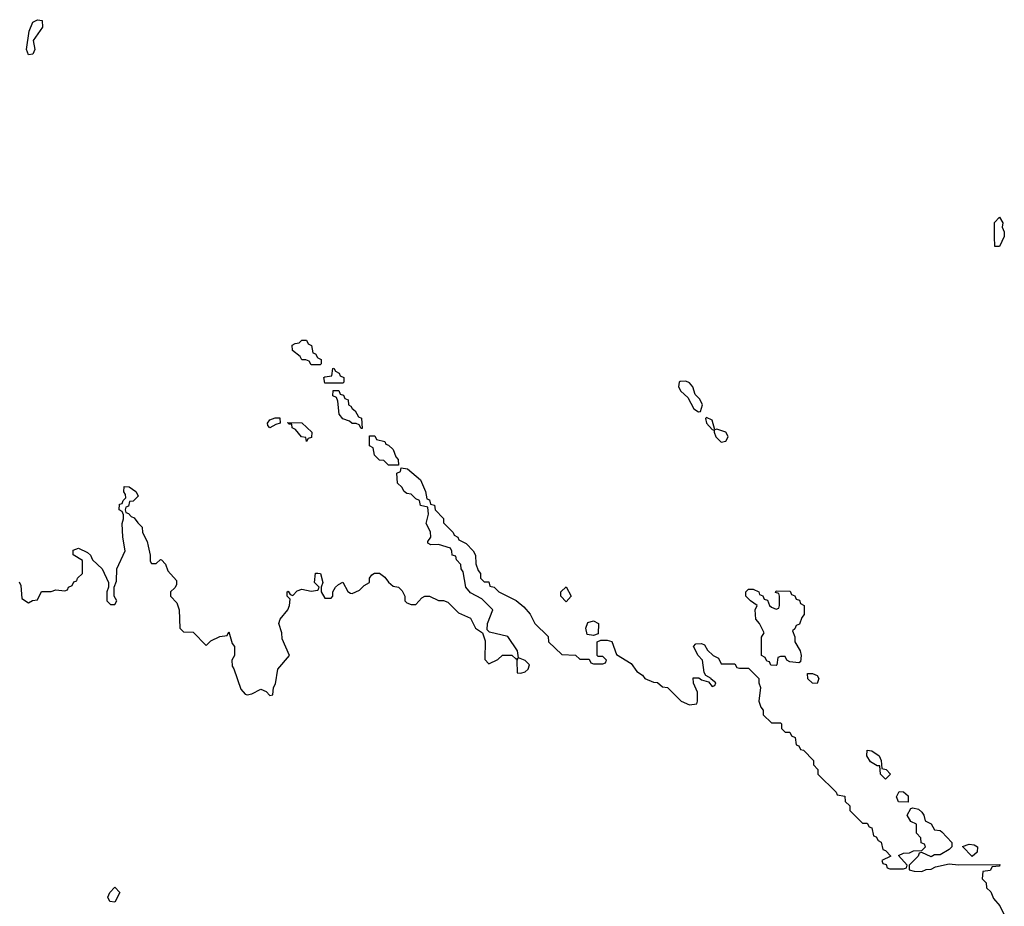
# Model space of a CAD drawing. Header units: inches. Extents: x 2701622 to 2964296, y 496201 to 720542.
# Tile 53 of 256: x 2748692 to 2753012, y 681729 to 685621. Entities that reach past the tile are written whole.
import ezdxf

# ---------------------------------------------------------------- set-up
doc = ezdxf.new("R2010")
doc.units = ezdxf.units.IN
doc.header["$MEASUREMENT"] = 0
doc.layers.add('C7648', color=7, linetype='Continuous')
doc.layers.add('C7658', color=7, linetype='Continuous')

msp = doc.modelspace()

# ---------------------------------------------------------------- linework, layer by layer
at = {"layer": 'C7648', "color": 4}
for points, elevation in [([(2748730, 685466), (2748722, 685490), (2748733.2, 685570), (2748750, 685610.8), (2748770, 685621), (2748790, 685618), (2748792.5, 685587.5), (2748751, 685530), (2748758.8, 685490), (2748750, 685469.3)], 8), ([(2749790, 683829), (2749780.2, 683840.2), (2749779, 683850), (2749790, 683864.7), (2749812.7, 683872.7), (2749832.7, 683872.7), (2749834, 683850), (2749815.3, 683844.7)], 8), ([(2749950, 683769), (2749947.3, 683787.3), (2749928, 683790), (2749902, 683822), (2749888, 683830), (2749886, 683846), (2749874, 683846), (2749867.3, 683852.7), (2749930, 683852), (2749974, 683810), (2749972.7, 683787.3), (2749958, 683782)], 8), ([(2749110, 681748), (2749088, 681750), (2749078, 681770), (2749088, 681790), (2749110, 681814), (2749132, 681790)], 4)]:
    msp.add_lwpolyline(points, close=True, dxfattribs=dict(at, elevation=elevation))
at = {"layer": 'C7648', "color": 4, "elevation": 8}
for points in [[(2750000, 684106), (2749970, 684106), (2749962, 684122), (2749948, 684128), (2749930, 684128.7), (2749922, 684142), (2749889.1, 684169.1), (2749888, 684192), (2749900.4, 684199.6), (2749918, 684202), (2749930, 684214), (2749950, 684214), (2749958, 684198), (2749971.6, 684191.6), (2749978, 684158), (2749990, 684154), (2749998, 684138), (2750000, 684137)], [(2748690, 683154), (2748696.9, 683136.9), (2748701, 683081), (2748730, 683062), (2748748.4, 683071.6), (2748770, 683074), (2748788.4, 683111.6), (2748830, 683111.3), (2748850, 683118), (2748890, 683114), (2748902, 683118), (2748906, 683130), (2748922, 683138), (2748930, 683154), (2748942, 683158), (2748946, 683170), (2748968, 683190), (2748967.3, 683247.3), (2748927.3, 683272.7), (2748927.3, 683292.7), (2748950, 683302), (2748990, 683282), (2749002, 683270), (2749012, 683250), (2749054, 683210), (2749082, 683150), (2749082, 683130), (2749074, 683110), (2749074, 683070), (2749090, 683054), (2749110, 683054), (2749118, 683070), (2749106, 683090), (2749106, 683130), (2749116.4, 683156.4), (2749118, 683210), (2749155.3, 683290), (2749144, 683350), (2749142, 683410), (2749148, 683430), (2749147.3, 683447.3), (2749142, 683462), (2749128, 683470), (2749130, 683494), (2749142, 683498), (2749146, 683510), (2749158, 683522), (2749156.4, 683536.4), (2749149, 683549), (2749150, 683571.3), (2749172, 683570), (2749202, 683550), (2749210, 683534), (2749211.3, 683530), (2749190, 683508), (2749174, 683506), (2749170, 683486), (2749158, 683482), (2749154, 683470), (2749158, 683458), (2749170, 683454), (2749181, 683441), (2749194.4, 683434.4), (2749210, 683412), (2749230, 683394), (2749231.3, 683370), (2749250.7, 683330.7), (2749256, 683310), (2749264.7, 683270), (2749264.7, 683244.7), (2749270, 683234), (2749290, 683234), (2749310, 683252), (2749314, 683250), (2749331.6, 683231.6), (2749342, 683202), (2749379.6, 683159.6), (2749379.6, 683140.4), (2749372.7, 683127.3), (2749354, 683110), (2749354, 683090), (2749382, 683062), (2749391.1, 683031.1), (2749394, 682950), (2749410, 682934), (2749452.7, 682932.7), (2749510, 682874), (2749530, 682894), (2749570, 682914), (2749602, 682918), (2749610, 682934), (2749623.6, 682883.6), (2749634, 682870), (2749634, 682830), (2749622, 682810), (2749623.6, 682783.6), (2749631.6, 682771.6), (2749662, 682682), (2749681, 682661), (2749690, 682658), (2749710, 682662), (2749750, 682682), (2749772.7, 682672.7), (2749790, 682654), (2749802, 682658), (2749806, 682690), (2749814.6, 682705.4), (2749824, 682770), (2749875.3, 682830), (2749843.1, 682903.1), (2749842, 682930), (2749829, 682970), (2749835.3, 682990), (2749868, 683030), (2749875.3, 683050), (2749878, 683078), (2749866, 683090), (2749866, 683110), (2749870, 683112), (2749878, 683098), (2749890, 683094), (2749910, 683114), (2749930, 683122), (2749970, 683112), (2750000, 683117.6)], [(2750000, 683136), (2749986, 683150), (2749990, 683192), (2750000, 683191.1)]]:
    msp.add_lwpolyline(points, dxfattribs=at)
at = {"layer": 'C7658', "color": 4}
for points, elevation in [([(2752970, 684626), (2752968, 684670), (2752968.9, 684731.1), (2752990, 684754), (2753004.7, 684730), (2753002, 684710), (2753011, 684690), (2753011.3, 684670), (2752990, 684626)], 8), ([(2750030, 684026), (2750026, 684050), (2750030, 684054), (2750062, 684058), (2750066, 684090), (2750070, 684092), (2750078, 684078), (2750094, 684070), (2750098, 684058), (2750114, 684050), (2750114, 684030), (2750110, 684026)], 8), ([(2751614.9, 684034.9), (2751590, 684033.3), (2751585.5, 684030), (2751582.4, 684010), (2751592.7, 683990), (2751622.6, 683962.6), (2751650, 683913), (2751670, 683899.3), (2751678.7, 683901.3), (2751688, 683930), (2751675.5, 683955.5), (2751655.2, 683975.2), (2751645.6, 684010), (2751630, 684027.3)], 12), ([(2750190, 683826), (2750182, 683842), (2750168, 683848), (2750150, 683848.7), (2750138.6, 683858.6), (2750110, 683869.2), (2750094, 683890), (2750087.3, 683947.3), (2750082, 683962), (2750066, 683970), (2750067.3, 683992.7), (2750092.7, 683992.7), (2750098, 683978), (2750112.7, 683972.7), (2750118, 683958), (2750132.7, 683952.7), (2750134, 683930), (2750144.7, 683924.7), (2750150, 683914), (2750163.6, 683903.6), (2750178, 683878), (2750191.6, 683871.6), (2750194, 683826)], 8), ([(2751704.9, 683875.1), (2751701, 683870), (2751704.4, 683850), (2751730, 683822.8), (2751739.1, 683819.1), (2751738, 683810), (2751745.7, 683790), (2751770, 683767), (2751790, 683770.6), (2751799.7, 683790), (2751797.4, 683797.4), (2751789.2, 683810), (2751750, 683823.7), (2751741.2, 683821.2), (2751730, 683862.7)], 12), ([(2750310, 683666), (2750290, 683686), (2750270, 683688), (2750248, 683710), (2750242, 683742), (2750226, 683750), (2750226, 683794), (2750250, 683794), (2750258, 683778), (2750294, 683770), (2750298, 683758), (2750310, 683754), (2750330, 683734), (2750342, 683702), (2750352, 683690), (2750354, 683666), (2750350, 683666)], 8), ([(2751090, 683066), (2751066, 683090), (2751066, 683110), (2751090, 683132), (2751112, 683090)], 8), ([(2752010, 683034), (2752022, 683038), (2752026, 683050), (2752026, 683090), (2752022, 683102), (2752007.3, 683107.3), (2752010, 683114), (2752072.7, 683112.7), (2752078, 683098), (2752092.7, 683092.7), (2752098, 683078), (2752112.7, 683072.7), (2752118, 683058), (2752134, 683050), (2752134, 683010), (2752123.6, 682996.4), (2752112.7, 682967.3), (2752098, 682962), (2752092.7, 682947.3), (2752082, 682938), (2752092, 682912), (2752092, 682890), (2752116, 682850), (2752121, 682830), (2752116.9, 682803.1), (2752110, 682798), (2752070, 682802), (2752058, 682810), (2752050, 682826), (2752030, 682826), (2752018, 682822), (2752014, 682790), (2752010, 682786), (2751987.3, 682787.3), (2751982, 682802), (2751970, 682806), (2751962, 682822), (2751946, 682830), (2751946, 682910), (2751958, 682930), (2751938, 682970), (2751922, 682990), (2751919, 683030), (2751928, 683050), (2751898, 683070), (2751878, 683090), (2751878, 683110), (2751890, 683122), (2751910, 683122), (2751934, 683110), (2751938, 683098), (2751952.7, 683092.7), (2751958, 683078), (2751972.7, 683072.7), (2751982, 683050), (2751990, 683042)], 8), ([(2751210, 682918), (2751182, 682922), (2751175.3, 682950), (2751185.2, 682974.8), (2751210, 682982), (2751231.3, 682971.3), (2751230, 682926)], 8), ([(2752190, 682708), (2752170, 682708.7), (2752150, 682728), (2752148.7, 682751.3), (2752170, 682751.3), (2752190, 682742), (2752198, 682730)], 8), ([(2752490, 682288), (2752468, 682310), (2752466, 682346), (2752454, 682346), (2752424, 682364), (2752408, 682390), (2752410, 682414), (2752430, 682412), (2752462, 682390), (2752471.3, 682370), (2752474, 682334), (2752494, 682330), (2752512, 682310)], 8), ([(2752590, 682186), (2752548, 682188), (2752538, 682210), (2752550, 682234), (2752570, 682232), (2752590, 682214)], 8), ([(2752870, 681948), (2752828, 681992), (2752858, 682002), (2752878.8, 681998.8), (2752894, 681990), (2752892.7, 681967.3)], 8)]:
    msp.add_lwpolyline(points, close=True, dxfattribs=dict(at, elevation=elevation))
at = {"layer": 'C7658', "color": 4, "elevation": 8}
for points in [[(2750000, 684137), (2750014, 684130), (2750014, 684110), (2750010, 684106), (2750000, 684106)], [(2750000, 683191.1), (2750011.3, 683190), (2750022, 683150), (2750014, 683130), (2750014, 683110), (2750030, 683082), (2750058, 683082), (2750066, 683090), (2750066, 683110), (2750078, 683130), (2750090, 683142), (2750110, 683152), (2750131.6, 683111.6), (2750143.6, 683103.6), (2750150, 683102), (2750183.1, 683116.9), (2750203.1, 683136.9), (2750226, 683150), (2750226, 683170), (2750236.4, 683183.6), (2750248.9, 683191.1), (2750270, 683191.3), (2750294.4, 683174.4), (2750310, 683152), (2750330, 683134), (2750354, 683130), (2750370, 683114), (2750382, 683090), (2750382, 683070), (2750390, 683062), (2750410, 683054), (2750430, 683054), (2750456.4, 683083.6), (2750470, 683091.3), (2750490, 683091), (2750530, 683071.3), (2750551.1, 683071.1), (2750570, 683064.7), (2750616.9, 683016.9), (2750670, 682994), (2750692, 682950), (2750722, 682930), (2750734.8, 682894.8), (2750732.7, 682812.7), (2750750, 682794), (2750790, 682812), (2750810, 682831.3), (2750851.6, 682831.6), (2750870, 682814), (2750878, 682818), (2750872.7, 682807.3), (2750874, 682754), (2750890, 682752), (2750910, 682758), (2750922, 682770), (2750928, 682790), (2750910, 682808), (2750880.4, 682820.4), (2750875.3, 682850), (2750834, 682914), (2750753.2, 682933.2), (2750743.1, 682943.1), (2750744, 682970), (2750768, 683030), (2750719, 683079), (2750670, 683106), (2750649.6, 683129.6), (2750638, 683198), (2750628.7, 683210), (2750628, 683230), (2750608, 683250), (2750606, 683266), (2750588.7, 683270), (2750588, 683288), (2750582, 683302), (2750530, 683317.2), (2750495.3, 683315.3), (2750483.1, 683323.1), (2750482, 683330), (2750495.3, 683350), (2750493.6, 683373.6), (2750475.3, 683410), (2750486, 683450), (2750482, 683482), (2750450, 683488), (2750446, 683510), (2750430, 683518), (2750410, 683538), (2750390, 683542), (2750378, 683550), (2750368.4, 683568.4), (2750350, 683586), (2750346, 683630), (2750362, 683638), (2750366, 683654), (2750394, 683650), (2750450, 683602), (2750472, 683550), (2750478, 683518), (2750490, 683514), (2750494, 683494), (2750512, 683490), (2750514, 683470), (2750550.9, 683430.9), (2750552, 683412), (2750594, 683370), (2750598, 683358), (2750614, 683350), (2750618, 683338), (2750650, 683322), (2750682, 683290), (2750692, 683270), (2750692.7, 683232.7), (2750703.6, 683203.6), (2750714, 683190), (2750714, 683170), (2750730, 683154), (2750750, 683154), (2750754, 683134), (2750774, 683130), (2750794, 683110), (2750870, 683072), (2750903.6, 683043.6), (2750931.6, 683011.6), (2750952, 682970), (2751010, 682914), (2751012, 682890), (2751070, 682834), (2751130, 682832), (2751150, 682814), (2751190, 682814), (2751198, 682798), (2751210, 682794), (2751250, 682794), (2751262, 682798), (2751266, 682810), (2751250, 682826), (2751230, 682826), (2751226, 682830), (2751226, 682890), (2751242, 682898), (2751270, 682898), (2751290, 682892), (2751310, 682834), (2751374.8, 682794.8), (2751399.6, 682759.6), (2751423.6, 682743.6), (2751434, 682730), (2751472.7, 682712.7), (2751490, 682712), (2751512.7, 682692.7), (2751534, 682690), (2751594, 682630), (2751630, 682614), (2751662, 682618), (2751666, 682630), (2751666, 682670), (2751648.4, 682708.4), (2751647.3, 682732.7), (2751672, 682732), (2751683.6, 682723.6), (2751714, 682714), (2751730, 682694), (2751742, 682698), (2751746, 682710), (2751726, 682726), (2751726, 682730), (2751702, 682742), (2751695.3, 682755.3), (2751688, 682810), (2751668, 682830), (2751648, 682870), (2751658, 682882), (2751683.6, 682883.6), (2751696.9, 682876.9), (2751710, 682854), (2751734, 682830), (2751758, 682818), (2751770, 682794), (2751830, 682794), (2751838, 682778), (2751850, 682774), (2751890, 682774), (2751934, 682730), (2751934, 682710), (2751942, 682690), (2751934, 682630), (2751943.6, 682603.6), (2751954, 682590), (2751954, 682570), (2751990, 682534), (2752030, 682534), (2752034, 682530), (2752034, 682510), (2752050, 682494), (2752070, 682494), (2752078, 682478), (2752094, 682470), (2752098, 682438), (2752110, 682434), (2752118, 682418), (2752130, 682414), (2752174, 682370), (2752174, 682350), (2752194, 682330), (2752194, 682310), (2752274, 682230), (2752278, 682218), (2752312.7, 682212.7), (2752314, 682190), (2752334, 682170), (2752334, 682150), (2752390, 682094), (2752410, 682094), (2752418, 682078), (2752430, 682074), (2752438, 682038), (2752450, 682034), (2752458, 682018), (2752471.6, 682011.6), (2752478, 681978), (2752490, 681974), (2752514, 681950), (2752474, 681930), (2752478, 681918), (2752492.7, 681912.7), (2752498, 681898), (2752510, 681894), (2752570, 681894), (2752582, 681898), (2752586, 681910), (2752547.3, 681952.7), (2752570, 681962), (2752596.4, 681963.6), (2752612.7, 681972.7), (2752650, 681974), (2752666, 681990), (2752662, 682002), (2752647.3, 682007.3), (2752646, 682030), (2752626, 682050), (2752626, 682090), (2752602, 682102), (2752586, 682130), (2752602, 682158), (2752610, 682162), (2752635.3, 682155.3), (2752650, 682142), (2752658, 682130), (2752664.7, 682104.7), (2752691.1, 682091.1), (2752705.4, 682065.4), (2752730, 682062), (2752736.9, 682056.9), (2752782, 682010), (2752782, 681990), (2752770, 681978), (2752730, 681955.3), (2752705.4, 681954.6), (2752690, 681946), (2752650, 681966), (2752638, 681962), (2752634, 681950), (2752594, 681910), (2752594, 681890), (2752616.4, 681883.6), (2752650, 681882), (2752668.4, 681891.6), (2752690, 681892), (2752710, 681902), (2752770, 681916), (2752810, 681911.3), (2752992.7, 681912.7), (2752990, 681906), (2752958, 681902), (2752950, 681886), (2752918, 681882), (2752914, 681850), (2752932.7, 681832.7), (2752934, 681810), (2752952.7, 681792.7), (2752963.6, 681763.6), (2752991.6, 681731.6), (2753011.6, 681691.6)], [(2750000, 683117.6), (2750002, 683118), (2750006, 683130), (2750000, 683136)]]:
    msp.add_lwpolyline(points, dxfattribs=at)

doc.saveas('drawing.dxf')
